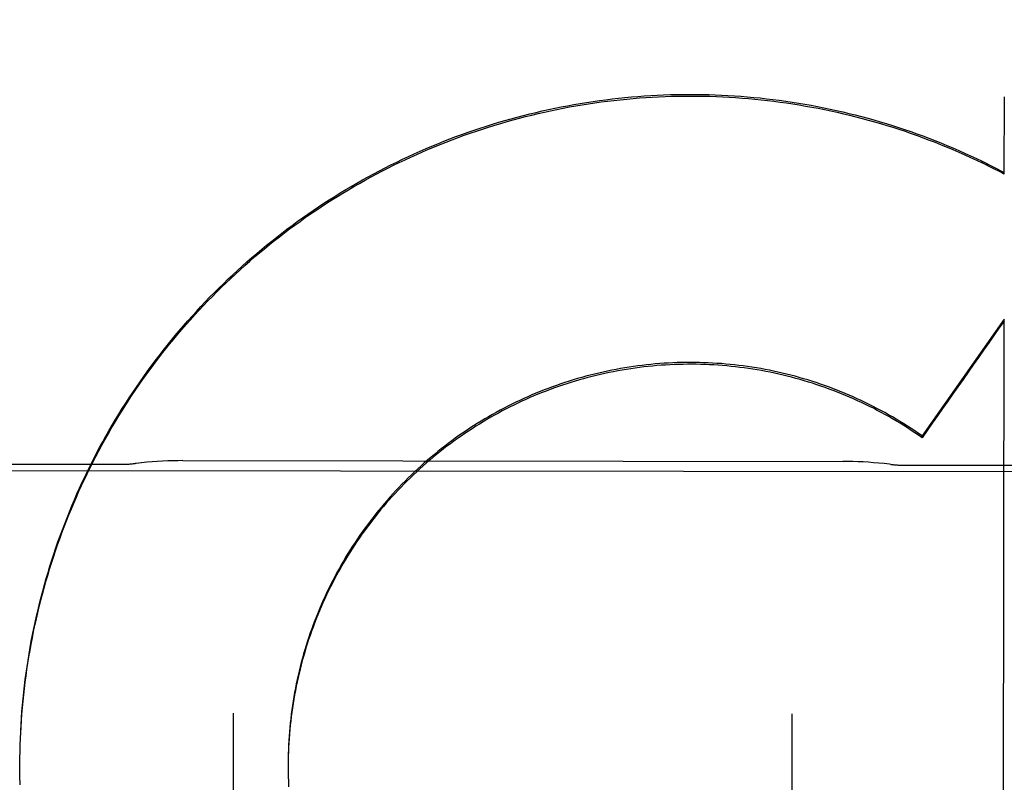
# Model space of a CAD drawing. Header units: inches. Extents: x 0 to 227, y 0 to 147.
# Tile 9 of 41: x 93.321 to 93.541, y 17.944 to 18.115. Entities that reach past the tile are written whole.
import ezdxf

# ---------------------------------------------------------------- set-up
doc = ezdxf.new("R2010")
doc.units = ezdxf.units.IN
doc.header["$LTSCALE"] = 12.4666666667
doc.header["$MEASUREMENT"] = 0
doc.linetypes.add('HIDDEN', pattern=[0.2, 0.1, -0.1])
doc.layers.get('0').update_dxf_attribs({"linetype": 'CONTINUOUS'})
for name, color, linetype in [('02___PRT_ALL_AXES', 7, 'CONTINUOUS'), ('DEFAULT_2', 8, 'HIDDEN'), ('DIMENSIONS', 7, 'CONTINUOUS')]:
    doc.layers.add(name, color=color, linetype=linetype)
doc.styles.get("Standard").update_dxf_attribs({"font": 'txt', "width": 0.8})
doc.dimstyles.new('DIMSTYLE_2', dxfattribs={"dimtxt": 1.1333333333, "dimasz": 1.3333333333, "dimexe": 0.09, "dimexo": 0.07, "dimgap": 0.0425, "dimtad": 0, "dimtih": 1, "dimtoh": 1, "dimzin": 4, "dimdsep": 46, "dimtxsty": 'Standard', "dimblk": '_FILLED', "dimblk1": '_FILLED', "dimblk2": '_FILLED', "dimcen": 0.09, "dimadec": 0, "dimazin": 0, "dimtfac": 1, "dimtofl": 0, "dimtmove": 0, "dimatfit": 3, "dimldrblk": '_FILLED', "dimfxl": 0, "dimtolj": 1, "dimtzin": 4, "dimarcsym": 0})

# ---------------------------------------------------------------- blocks, each defined once
blk = doc.blocks.new('_FILLED')
at = {"color": 0, "linetype": 'ByBlock'}
blk.add_solid([(0, 0), (-1, 0.2), (-1, -0.2)], dxfattribs=at)
blk = doc.blocks.new('*D16')
at = {"layer": 'DIMENSIONS', "color": 2, "linetype": 'Continuous'}
for p, q in [((81.7546946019, 18.1962787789), (81.7546946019, 20.8629454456)), ((81.7546946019, 17.0712787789), (81.7546946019, 14.0270132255)), ((81.7546946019, 14.0270132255), (82.8546946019, 14.0270132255))]:
    blk.add_line(p, q, dxfattribs=at)
at = {"layer": 'DIMENSIONS', "color": 2, "linetype": 'Continuous', "xscale": 1.3333333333, "yscale": 1.3333333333, "zscale": 1.3333333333}
for p, rotation in [((81.7546946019, 18.1962787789), 270), ((81.7546946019, 17.0712787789), 90)]:
    blk.add_blockref('_FILLED', p, dxfattribs=dict(at, rotation=rotation))
at = {"layer": 'DIMENSIONS', "color": 2, "linetype": 'Continuous', "insert": (83.4213612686, 14.5936798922), "char_height": 1.1333333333, "width": 3.6266666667, "attachment_point": 1, "line_spacing_factor": 0.9}
blk.add_mtext('1.13', dxfattribs=at)

msp = doc.modelspace()

# ---------------------------------------------------------------- linework, layer by layer
at = {"layer": '02___PRT_ALL_AXES', "color": 8, "linetype": 'HIDDEN'}
for p, q in [((93.2686938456, 18.0153608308), (93.3436937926, 18.0152716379)), ((93.3573317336, 18.0160759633), (93.50505767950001, 18.0159002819)), ((93.02494233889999, 18.0142388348), (93.83744176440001, 18.0132725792)), ((93.5186936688, 18.0150635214), (93.59369361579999, 18.0149743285))]:
    msp.add_line(p, q, dxfattribs=at)
at = {"layer": 'DEFAULT_2', "color": 8, "linetype": 'HIDDEN'}
for p, q in [((93.54113590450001, 18.0802081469), (93.54115643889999, 18.0975049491)), ((93.53619381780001, 18.0827123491), (93.5361942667, 18.0830898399)), ((93.5361942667, 18.0830898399), (93.54113635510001, 18.0805870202)), ((93.5410970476, 18.0477189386), (93.52274955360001, 18.0216157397)), ((93.54079899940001, 17.7973325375), (93.5410970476, 18.0477189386)), ((93.52274905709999, 18.0211982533), (93.52274955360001, 18.0216157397)), ((93.3686275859, 17.9595853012), (93.3679710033, 17.4074818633)), ((93.4936274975, 17.9594366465), (93.4929709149, 17.4073332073)), ((93.32096934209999, 17.9521798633), (93.3210243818, 17.9541824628)), ((93.3209089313, 17.949305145), (93.3209345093, 17.9513002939)), ((93.32093225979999, 17.9507426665), (93.3209725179, 17.9527415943)), ((93.3208992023, 17.947764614), (93.3209103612, 17.9498586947)), ((93.3208992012, 17.9477645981), (93.320900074, 17.94841693)), ((93.32090354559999, 17.9464294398), (93.3208997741, 17.9482463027)), ((93.32092149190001, 17.944991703), (93.3209036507, 17.9469751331)), ((93.3809036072, 17.9484971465), (93.38090264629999, 17.9481747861)), ((93.38090264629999, 17.9481747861), (93.38090359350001, 17.9470514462)), ((93.3809043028, 17.9475114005), (93.38091477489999, 17.9460688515)), ((93.3209531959, 17.9435541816), (93.32092108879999, 17.9455334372)), ((93.3809157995, 17.9465257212), (93.3809366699, 17.9450863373)), ((93.3809380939, 17.9455402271), (93.38096927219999, 17.9441041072))]:
    msp.add_line(p, q, dxfattribs=at)
for points in [[(93.3210201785, 17.9536167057), (93.32109009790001, 17.9556227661), (93.3211696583, 17.9570623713), (93.3212630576, 17.9585011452), (93.3213702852, 17.959938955), (93.3214913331, 17.9613756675), (93.3216261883, 17.9628111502), (93.3217748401, 17.9642452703), (93.32193727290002, 17.9656778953), (93.32211347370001, 17.9671088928), (93.3223034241, 17.9685381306), (93.32250710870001, 17.9699654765), (93.3227245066, 17.9713907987), (93.3229555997, 17.9728139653), (93.32320036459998, 17.9742348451), (93.3234587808, 17.9756533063), (93.32373082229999, 17.9770692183), (93.324016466, 17.9784824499), (93.3243156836, 17.9798928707), (93.3246284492, 17.9813003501), (93.3249547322, 17.9827047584), (93.3252945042, 17.9841059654), (93.3256477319, 17.985503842), (93.32601438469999, 17.9868982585), (93.3263944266, 17.9882890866), (93.3267878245, 17.9896761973), (93.32719454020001, 17.9910594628), (93.3276145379, 17.9924387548), (93.32804777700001, 17.9938139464), (93.3284942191, 17.9951849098), (93.32895382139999, 17.996551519), (93.3294265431, 17.9979136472), (93.32991233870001, 17.9992711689), (93.330411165, 18.0006239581), (93.33092297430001, 18.0019718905), (93.3314477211, 18.0033148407), (93.3319853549, 18.0046526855), (93.33253582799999, 18.0059853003), (93.3330990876, 18.0073125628), (93.3336750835, 18.0086343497), (93.3342637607, 18.0099505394), (93.3348650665, 18.0112610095), (93.33547894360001, 18.0125656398), (93.3361053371, 18.0138643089), (93.3367441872, 18.0151568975), (93.33739543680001, 18.0164432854), (93.33805902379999, 18.0177233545), (93.3387348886, 18.0189969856), (93.3394229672, 18.020264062), (93.34012319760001, 18.0215244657), (93.3408355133, 18.022778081), (93.3415598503, 18.0240247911), (93.3422961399, 18.0252644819), (93.3430443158, 18.0264970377), (93.34380430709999, 18.0277223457), (93.3445760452, 18.0289402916), (93.34535945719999, 18.0301507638), (93.3461544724, 18.0313536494), (93.3469610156, 18.0325488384), (93.3477790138, 18.0337362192), (93.34860839, 18.0349156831), (93.349449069, 18.0360871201), (93.35030097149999, 18.0372504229), (93.3511640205, 18.038405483), (93.3520381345, 18.0395521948), (93.35292323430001, 18.040690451), (93.3538192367, 18.0418201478), (93.35472606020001, 18.0429411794), (93.35564361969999, 18.0440534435), (93.3565718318, 18.0451568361), (93.3575106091, 18.0462512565), (93.3584598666, 18.0473366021), (93.3594195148, 18.0484127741), (93.3603894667, 18.0494796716), (93.3613696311, 18.0505371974), (93.3623599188, 18.0515852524), (93.36336023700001, 18.0526237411), (93.3643704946, 18.0536525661), (93.3653905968, 18.0546716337), (93.36642045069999, 18.0556808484), (93.3674599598, 18.0566801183), (93.3685090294, 18.0576693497), (93.36956756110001, 18.0586484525), (93.3706354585, 18.0596173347), (93.3717126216, 18.0605759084), (93.37279895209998, 18.0615240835), (93.3738943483, 18.0624617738), (93.3749987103, 18.0633888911), (93.37611193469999, 18.0643053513), (93.3772339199, 18.0652110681), (93.378364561, 18.0661059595), (93.3795037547, 18.0669899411), (93.3806513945, 18.0678629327), (93.38180737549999, 18.0687248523), (93.3829715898, 18.0695756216), (93.3841439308, 18.0704151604), (93.3853242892, 18.0712433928), (93.3865125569, 18.0720602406), (93.3877086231, 18.07286563), (93.38891237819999, 18.0736594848), (93.3901237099, 18.0744417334), (93.3913425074, 18.0752123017), (93.39256865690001, 18.0759711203), (93.3938020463, 18.0767181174), (93.39504256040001, 18.0774532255), (93.3962900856, 18.0781763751), (93.3975445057, 18.078887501), (93.3988057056, 18.0795865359), (93.400073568, 18.0802734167), (93.40134797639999, 18.0809480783), (93.4026288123, 18.0816104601), (93.4039159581, 18.0822604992), (93.4052092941, 18.0828981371), (93.4065087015, 18.0835233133), (93.40781405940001, 18.0841359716), (93.4091252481, 18.0847360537), (93.41044214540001, 18.085323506), (93.41176463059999, 18.0858982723), (93.41309258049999, 18.0864603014), (93.4144258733, 18.0870095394), (93.415764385, 18.0875459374), (93.41710799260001, 18.0880694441), (93.41845657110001, 18.0885800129), (93.4198099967, 18.0890775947), (93.42116814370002, 18.0895621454), (93.4225308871, 18.0900336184), (93.42389810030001, 18.090491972), (93.4252696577, 18.0909371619), (93.4266454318, 18.0913691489), (93.4280252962, 18.0917878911), (93.4294091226, 18.0921933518), (93.43079678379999, 18.0925854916), (93.432188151, 18.0929642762), (93.43358309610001, 18.0933296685), (93.4349814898, 18.0936816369), (93.4363832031, 18.0940201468), (93.4377881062, 18.0943451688), (93.43919606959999, 18.094656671), (93.4406069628, 18.0949546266), (93.4420206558, 18.0952390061), (93.4434370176, 18.095509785), (93.44485591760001, 18.0957669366), (93.4462772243, 18.0960104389), (93.4477008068, 18.0962402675), (93.4491265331, 18.096456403), (93.4505542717, 18.0966588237), (93.45198389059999, 18.0968475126), (93.4534152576, 18.0970224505), (93.4548482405, 18.0971836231), (93.45628270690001, 18.0973310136), (93.457718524, 18.0974646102), (93.4591555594, 18.0975843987), (93.4605936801, 18.0976903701), (93.4620327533, 18.0977825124), (93.4634726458, 18.0978608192), (93.4649132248, 18.0979252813), (93.46635435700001, 18.0979758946), (93.46779590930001, 18.0980126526), (93.4692377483, 18.0980355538), (93.470679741, 18.0980445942), (93.4721217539, 18.0980397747), (93.47356365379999, 18.098021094), (93.4750053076, 18.0979885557), (93.4764465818, 18.0979421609), (93.4778873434, 18.0978819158), (93.47932745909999, 18.097807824), (93.480766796, 18.0977198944), (93.4822052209, 18.097618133), (93.4836426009, 18.0975025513), (93.4850788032, 18.097373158), (93.4865136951, 18.097229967), (93.48794714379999, 18.0970729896), (93.48937901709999, 18.0969022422), (93.4908091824, 18.0967177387), (93.49223750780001, 18.096519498), (93.493663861, 18.0963075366), (93.4950881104, 18.0960818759), (93.4965101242, 18.095842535), (93.4979297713, 18.0955895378), (93.49934692, 18.0953229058), (93.5007614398, 18.0950426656), (93.5021731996, 18.0947488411), (93.50358206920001, 18.0944414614), (93.5049879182, 18.094120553), (93.5063906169, 18.0937861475), (93.5077900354, 18.0934382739), (93.50918604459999, 18.0930769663), (93.51057851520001, 18.092702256), (93.511967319, 18.0923141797), (93.513352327, 18.0919127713), (93.5147334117, 18.0914980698), (93.5161104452, 18.0910701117), (93.51748330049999, 18.0906289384), (93.51885185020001, 18.0901745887), (93.52021596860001, 18.0897071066), (93.52157552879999, 18.0892265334), (93.5229304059, 18.0887329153), (93.524280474, 18.0882262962), (93.525625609, 18.0877067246), (93.5269656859, 18.0871742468)], [(93.32108475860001, 17.9550529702), (93.3211630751, 17.9564884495), (93.32125512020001, 17.9579230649), (93.32136088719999, 17.9593567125), (93.3214803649, 17.9607892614), (93.32161354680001, 17.9622206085), (93.3217604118, 17.9636505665), (93.3219209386, 17.9650789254), (93.3220951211, 17.9665056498), (93.32228295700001, 17.9679307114), (93.322484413, 17.9693538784), (93.32269945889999, 17.9707749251), (93.3229280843, 17.9721938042), (93.3231702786, 17.9736104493), (93.32342601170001, 17.9750246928), (93.32369526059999, 17.9764363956), (93.32397799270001, 17.9778454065), (93.3242741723, 17.9792515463), (93.3245837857, 17.98065476), (93.3249068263, 17.9820550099), (93.32524323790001, 17.9834520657), (93.32559296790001, 17.9848457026), (93.325955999, 17.9862358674), (93.3263323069, 17.987622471), (93.3267218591, 17.989005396), (93.32712463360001, 17.9903845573), (93.3275405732, 17.9917597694), (93.3279696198, 17.9931308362), (93.32841175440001, 17.9944977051), (93.3288669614, 17.9958603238), (93.3293351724, 17.9972184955), (93.3298163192, 17.9985720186), (93.3303103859, 17.999920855), (93.330817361, 18.0012649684), (93.33133716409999, 18.0026041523), (93.3318697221, 18.0039382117), (93.3324150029, 18.0052670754), (93.3329729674, 18.0065906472), (93.3335435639, 18.0079088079), (93.3341267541, 18.0092214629), (93.33472245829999, 18.0105284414), (93.3353305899, 18.0118295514), (93.3359511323, 18.0131247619), (93.336584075, 18.0144140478), (93.3372293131, 18.0156972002), (93.33788674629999, 18.0169740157), (93.33855635, 18.0182444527), (93.3392380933, 18.0195084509), (93.3399318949, 18.0207658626), (93.34063769, 18.0220165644), (93.3413553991, 18.0232604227), (93.342084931, 18.024497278), (93.34282625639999, 18.025727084), (93.3435793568, 18.0269498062), (93.34434410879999, 18.0281652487), (93.3451203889, 18.0293732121), (93.34590817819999, 18.0305736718), (93.3467074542, 18.0317665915), (93.347518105, 18.0329518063), (93.34834003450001, 18.0341291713), (93.3491731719, 18.0352985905), (93.35001743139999, 18.0364599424), (93.3508727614, 18.0376131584), (93.3517391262, 18.0387581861), (93.3526163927, 18.0398948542), (93.3535044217, 18.0410229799), (93.35440319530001, 18.042142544), (93.3553126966, 18.0432535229), (93.3562327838, 18.044355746), (93.35716332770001, 18.0454490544), (93.3581042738, 18.0465333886), (93.3590555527, 18.0476086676), (93.36001707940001, 18.0486747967), (93.36098878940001, 18.0497317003), (93.3619705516, 18.0507792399), (93.3629622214, 18.0518172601), (93.3639637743, 18.0528457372), (93.3649751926, 18.0538646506), (93.3659963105, 18.0548738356), (93.367026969, 18.0558731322), (93.3680671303, 18.056862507), (93.3691167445, 18.0578419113), (93.3701756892, 18.0588112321), (93.3712438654, 18.0597703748), (93.37232115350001, 18.0607192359), (93.3734074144, 18.0616576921), (93.37450260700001, 18.0625857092), (93.37560670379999, 18.0635032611), (93.37671952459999, 18.0644102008), (93.3778408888, 18.0653063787), (93.3789707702, 18.0661917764), (93.3801091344, 18.0670663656), (93.3812558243, 18.0679300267), (93.3824107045, 18.068782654), (93.38357367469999, 18.0696241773), (93.3847446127, 18.0704545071), (93.38592344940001, 18.0712735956), (93.3871101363, 18.072081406), (93.3883044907, 18.0728778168), (93.3895063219, 18.073662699), (93.3907156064, 18.0744360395), (93.3919323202, 18.0751978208), (93.3931562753, 18.075947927), (93.39438730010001, 18.0766862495), (93.39562532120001, 18.0774127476), (93.3968702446, 18.0781273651), (93.3981219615, 18.0788300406), (93.3993803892, 18.0795207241), (93.4006453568, 18.0801993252), (93.4019166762, 18.0808657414), (93.40319431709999, 18.0815199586), (93.4044782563, 18.0821619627), (93.40576828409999, 18.0827916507), (93.40706419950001, 18.0834089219), (93.40836595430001, 18.0840137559), (93.4096734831, 18.0846061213), (93.41098663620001, 18.085185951), (93.41230529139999, 18.0857531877), (93.4136292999, 18.0863077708), (93.4149584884, 18.0868496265), (93.4162928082, 18.0873787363), (93.4176322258, 18.0878950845), (93.41897652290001, 18.088398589), (93.4203254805, 18.0888891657), (93.42167906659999, 18.0893668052), (93.4230372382, 18.0898314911), (93.42439980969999, 18.0902831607), (93.42576662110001, 18.0907217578), (93.42713755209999, 18.091147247), (93.4285124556, 18.0915595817), (93.4298912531, 18.0919587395), (93.4312738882, 18.0923447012), (93.43266014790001, 18.09271741), (93.4340498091, 18.0930768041), (93.4354428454, 18.0934228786), (93.4368392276, 18.0937556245), (93.4382387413, 18.0940749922), (93.439641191, 18.0943809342), (93.4410464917, 18.0946734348), (93.44245453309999, 18.09495247), (93.44386519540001, 18.0952180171), (93.4452783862, 18.0954700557), (93.4466939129, 18.0957085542), (93.448111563, 18.0959334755), (93.44953130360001, 18.0961448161), (93.4509531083, 18.0963425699), (93.452376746, 18.0965267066), (93.45380199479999, 18.0966971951), (93.4552288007, 18.0968540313), (93.45665708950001, 18.0969972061), (93.4580867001, 18.0971267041), (93.4595175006, 18.0972425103), (93.4609493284, 18.0973446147), (93.4623819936, 18.0974330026), (93.46381544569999, 18.0975076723), (93.46524964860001, 18.0975686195), (93.46668436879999, 18.0976158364), (93.46811937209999, 18.0976493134), (93.4695546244, 18.0976690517), (93.47099007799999, 18.0976750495), (93.4724255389, 18.0976673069), (93.4738608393, 18.0976458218), (93.4752958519, 18.0976105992), (93.47673041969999, 18.0975616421), (93.4781644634, 18.0974989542), (93.47959792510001, 18.0974225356), (93.4810305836, 18.0973324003), (93.48246220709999, 18.0972285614), (93.483892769, 18.0971110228), (93.4853222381, 18.0969797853), (93.4867503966, 18.0968348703), (93.4881770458, 18.0966762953), (93.4896020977, 18.0965040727), (93.4910254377, 18.0963182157), (93.4924469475, 18.0961187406), (93.4938665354, 18.0959056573), (93.49528400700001, 18.0956789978), (93.4966991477, 18.0954387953), (93.49811192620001, 18.0951850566), (93.49952231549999, 18.0949177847), (93.50093008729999, 18.0946370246), (93.50233502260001, 18.0943428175), (93.5037370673, 18.0940351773), (93.50513614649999, 18.0937141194), (93.50653210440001, 18.0933796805), (93.50792481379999, 18.093031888), (93.5093141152, 18.0926707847), (93.5106998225, 18.0922964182), (93.51208188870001, 18.0919088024), (93.513460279, 18.0915079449), (93.51483476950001, 18.0910939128), (93.51620513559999, 18.0906667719), (93.51757134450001, 18.0902265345), (93.5189333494, 18.0897732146), (93.520290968, 18.0893068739), (93.52164404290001, 18.0888275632), (93.52299245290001, 18.0883353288), (93.5243360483, 18.0878302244), (93.52567475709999, 18.0873122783), (93.527008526, 18.0867815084)], [(93.5269656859, 18.0871742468), (93.52830058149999, 18.0866289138), (93.52963017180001, 18.0860707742), (93.5309543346, 18.0854998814), (93.5322729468, 18.0849162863), (93.53358588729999, 18.0843200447), (93.53489297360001, 18.0837112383), (93.5361942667, 18.0830898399)], [(93.527008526, 18.0867815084), (93.5283371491, 18.0862379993), (93.5296604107, 18.0856818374), (93.5309782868, 18.085113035), (93.5322907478, 18.0845316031), (93.53359759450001, 18.0839376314), (93.5348985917, 18.083331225), (93.53619381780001, 18.0827123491)], [(93.52274955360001, 18.0216157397), (93.52194057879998, 18.0221792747), (93.5211255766, 18.0227338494), (93.52030449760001, 18.0232794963), (93.5194774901, 18.0238161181), (93.5186446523, 18.0243436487), (93.51780608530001, 18.0248620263), (93.5169618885, 18.0253711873), (93.5161121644, 18.025871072), (93.5152570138, 18.0263616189), (93.51439654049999, 18.0268427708), (93.51353084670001, 18.0273144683), (93.5126600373, 18.0277766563), (93.5117842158, 18.0282292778), (93.5109034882, 18.0286722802), (93.5100179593, 18.0291056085), (93.50912773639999, 18.0295292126), (93.5082329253, 18.0299430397), (93.5073336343, 18.0303470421), (93.5064299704, 18.0307411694), (93.5055220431, 18.0311253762), (93.5046099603, 18.0314996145), (93.5036938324, 18.0318638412), (93.5027737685, 18.0322180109), (93.50184987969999, 18.0325620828), (93.50092227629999, 18.0328960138), (93.49999107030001, 18.0332197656), (93.49905637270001, 18.0335332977), (93.49811829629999, 18.0338365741), (93.4971769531, 18.0341295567), (93.4962324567, 18.0344122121), (93.4952849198, 18.0346845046), (93.4943344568, 18.0349464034), (93.4933811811, 18.035197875), (93.49242520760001, 18.0354388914), (93.49146665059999, 18.0356694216), (93.4905056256, 18.0358894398), (93.4895422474, 18.0360989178), (93.4885766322, 18.0362978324), (93.48760889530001, 18.0364861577), (93.4866391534, 18.036663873), (93.48566752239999, 18.0368309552), (93.4846941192, 18.0369873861), (93.4837190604, 18.0371331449), (93.4827424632, 18.0372682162), (93.48176444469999, 18.0373925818), (93.48078512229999, 18.0375062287), (93.47980461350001, 18.0376091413), (93.47882303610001, 18.0377013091), (93.4778405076, 18.0377827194), (93.47685714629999, 18.037853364), (93.4758730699, 18.0379132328), (93.4748883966, 18.0379623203), (93.4739032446, 18.0380006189), (93.47291773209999, 18.0380281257), (93.4719319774, 18.0380448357), (93.47094609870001, 18.0380507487), (93.4699602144, 18.038045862), (93.4689744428, 18.0380301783), (93.46798890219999, 18.0380036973), (93.4670037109, 18.0379664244), (93.46601898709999, 18.0379183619), (93.46503484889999, 18.0378595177), (93.4640514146, 18.0377898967), (93.46306880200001, 18.0377095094), (93.4620871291, 18.0376183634), (93.46110651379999, 18.0375164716), (93.46012707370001, 18.0374038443), (93.45914892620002, 18.0372804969), (93.4581721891, 18.0371464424), (93.4571969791, 18.0370016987), (93.4562234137, 18.0368462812), (93.4552516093, 18.0366802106), (93.4542816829, 18.0365035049), (93.45331375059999, 18.0363161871), (93.4523479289, 18.0361182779), (93.4513843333, 18.0359098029), (93.45042307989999, 18.0356907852), (93.4494642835, 18.035461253), (93.44850805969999, 18.035221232), (93.4475545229, 18.0349707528), (93.4466037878, 18.0347098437), (93.4456559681, 18.0344385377), (93.44471117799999, 18.0341568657), (93.44376953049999, 18.0338648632), (93.44283113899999, 18.0335625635), (93.44189611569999, 18.0332500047), (93.44096457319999, 18.0329272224), (93.44003662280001, 18.0325942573), (93.43911237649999, 18.0322511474), (93.43819194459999, 18.0318979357), (93.43727543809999, 18.0315346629), (93.4363629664, 18.0311613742), (93.4354546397, 18.0307781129), (93.4345505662, 18.0303849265), (93.4336508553, 18.0299818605), (93.4327556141, 18.0295689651), (93.4318649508, 18.029146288), (93.4309789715, 18.0287138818), (93.4300977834, 18.0282717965), (93.4292214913, 18.027820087), (93.4283502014, 18.0273588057), (93.42748401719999, 18.0268880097), (93.4266230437, 18.0264077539), (93.4257673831, 18.0259180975), (93.4249171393, 18.0254190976), (93.42407241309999, 18.0249108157), (93.42323330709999, 18.0243933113), (93.4223999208, 18.023866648), (93.4215723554, 18.0233308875), (93.42075070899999, 18.0227860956), (93.4199350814, 18.0222323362), (93.41912556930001, 18.0216696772), (93.41832227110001, 18.0210981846), (93.41752528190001, 18.0205179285), (93.41673469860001, 18.0199289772), (93.4159506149, 18.0193314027), (93.415173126, 18.0187252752), (93.4144023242, 18.018110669), (93.413638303, 18.0174876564), (93.41288115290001, 18.0168563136), (93.41213096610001, 18.0162167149), (93.41138783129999, 18.0155689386), (93.410651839, 18.0149130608), (93.4099230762, 18.0142491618), (93.4092016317, 18.0135773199), (93.4084875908, 18.0128976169), (93.40778104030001, 18.0122101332), (93.40708206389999, 18.0115149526), (93.4063907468, 18.0108121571), (93.4057071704, 18.0101018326), (93.4050314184, 18.0093840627), (93.4043635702, 18.0086589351), (93.4037037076, 18.0079265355), (93.4030519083, 18.0071869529), (93.4024082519, 18.006440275), (93.4017728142, 18.0056865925), (93.40114567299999, 18.0049259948), (93.40052690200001, 18.0041585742), (93.39991657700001, 18.0033844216), (93.3993147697, 18.0026036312), (93.39872155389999, 18.0018162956), (93.3981369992, 18.0010225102), (93.39756117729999, 18.0002223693), (93.3969941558, 17.99941597), (93.3964360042, 17.998603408), (93.395886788, 17.9977847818), (93.3953465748, 17.9969601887), (93.39481542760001, 17.9961297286), (93.39429341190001, 17.9952935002), (93.39378058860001, 17.9944516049), (93.3932770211, 17.9936041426), (93.39278276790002, 17.9927512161), (93.3922978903, 17.9918929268), (93.39182244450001, 17.9910293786), (93.39135648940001, 17.9901606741), (93.3909000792, 17.9892869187), (93.39045327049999, 17.9884082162), (93.390016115, 17.987524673), (93.38958866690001, 17.9866363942), (93.3891709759, 17.9857434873), (93.3887630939, 17.9848460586), (93.38836506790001, 17.9839442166), (93.3879769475, 17.9830380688), (93.3875987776, 17.9821277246), (93.3872306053, 17.9812132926), (93.386872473, 17.9802948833), (93.38652442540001, 17.9793726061), (93.3861865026, 17.9784465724), (93.3858587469, 17.9775168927), (93.3855411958, 17.9765836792), (93.3852338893, 17.9756470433), (93.3849368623, 17.9747070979), (93.3846501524, 17.9737639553), (93.3843737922, 17.9728177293), (93.3841078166, 17.9718685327), (93.3838522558, 17.9709164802), (93.38360714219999, 17.9699616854), (93.3833725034, 17.9690042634), (93.3831483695, 17.9680443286), (93.3829347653, 17.9670819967), (93.38273171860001, 17.9661173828), (93.3825392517, 17.9651506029), (93.38235738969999, 17.9641817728), (93.3821861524, 17.9632110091), (93.3820255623, 17.9622384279), (93.3818756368, 17.9612641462), (93.3817363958, 17.9602882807), (93.3816078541, 17.9593109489), (93.38149002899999, 17.9583322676), (93.38138293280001, 17.9573523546), (93.3812865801, 17.9563713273), (93.3812009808, 17.9553893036), (93.3811261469, 17.9544064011), (93.3810620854, 17.9534227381), (93.38100880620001, 17.9524384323), (93.38096631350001, 17.9514536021), (93.3809346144, 17.9504683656), (93.3809137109, 17.9494828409), (93.38090207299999, 17.9476931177)], [(93.52274905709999, 18.0211982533), (93.52194438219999, 18.0217592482), (93.5211337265, 18.0223113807), (93.5203170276, 18.0228546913), (93.5194944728, 18.023389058), (93.5186662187, 18.0239143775), (93.5178322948, 18.0244306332), (93.51699272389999, 18.024937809), (93.5161476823, 18.0254358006), (93.51529734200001, 18.0259245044), (93.5144417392, 18.0264039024), (93.51358092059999, 18.0268739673), (93.51271502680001, 18.0273346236), (93.5118441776, 18.0277858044), (93.5109684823, 18.0282274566), (93.51008806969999, 18.0286595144), (93.5092030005, 18.0290819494), (93.5083133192, 18.0294947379), (93.5074192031, 18.0298978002), (93.5065208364, 18.0302910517), (93.50561824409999, 18.0306744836), (93.5047114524, 18.031048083), (93.50380064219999, 18.0314117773), (93.5028859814, 18.0317654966), (93.50196753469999, 18.032109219), (93.501045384, 18.0324429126), (93.5001196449, 18.032766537), (93.4991904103, 18.0330800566), (93.4982578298, 18.0333834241), (93.497322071, 18.0336765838), (93.4963831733, 18.033959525), (93.4954411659, 18.0342322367), (93.49449624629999, 18.034494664), (93.49354861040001, 18.0347467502), (93.4925982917, 18.0349884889), (93.4916453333, 18.0352198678), (93.4906899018, 18.0354408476), (93.48973214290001, 18.0356513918), (93.488772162, 18.0358514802), (93.48781008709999, 18.0360410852), (93.4868459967, 18.0362201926), (93.4858799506, 18.0363887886), (93.4849121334, 18.0365468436), (93.4839427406, 18.0366943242), (93.4829717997, 18.0368312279), (93.4819993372, 18.0369575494), (93.481025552, 18.0370732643), (93.4800506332, 18.0371783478), (93.47907463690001, 18.0372727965), (93.4780976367, 18.037356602), (93.4771197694, 18.0374297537), (93.4761411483, 18.0374922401), (93.4751619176, 18.037544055), (93.47418224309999, 18.0375851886), (93.4732021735, 18.0376156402), (93.4722217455, 18.0376354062), (93.47124116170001, 18.0376444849), (93.4702606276, 18.0376428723), (93.46928017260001, 18.0376305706), (93.4682998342, 18.0376075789), (93.46731979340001, 18.0375739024), (93.46634021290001, 18.0375295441), (93.46536118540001, 18.037474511), (93.4643828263, 18.0374088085), (93.4634052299, 18.037332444), (93.46242847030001, 18.0372454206), (93.4614527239, 18.0371477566), (93.460478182, 18.0370394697), (93.45950487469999, 18.0369205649), (93.45853282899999, 18.0367910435), (93.45756224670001, 18.036650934), (93.4565933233, 18.0365002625), (93.45562610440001, 18.0363390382), (93.4546606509, 18.0361672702), (93.45369711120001, 18.0359849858), (93.45273561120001, 18.0357922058), (93.4517762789, 18.0355889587), (93.45081926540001, 18.0353752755), (93.44986462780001, 18.0351511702), (93.44891240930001, 18.0349166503), (93.4479628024, 18.0346717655), (93.44701600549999, 18.0344165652), (93.44607204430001, 18.034151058), (93.44513094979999, 18.0338752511), (93.44419290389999, 18.0335891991), (93.4432580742, 18.0332929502), (93.44232653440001, 18.0329865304), (93.44139837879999, 18.0326699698), (93.44047371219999, 18.032343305), (93.4395526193, 18.0320065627), (93.43863525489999, 18.0316598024), (93.4377217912, 18.0313030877), (93.436812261, 18.030936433), (93.4359066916, 18.0305598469), (93.43500527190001, 18.0301734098), (93.4341081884, 18.0297771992), (93.4332154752, 18.0293712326), (93.4323271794, 18.0289555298), (93.4314434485, 18.0285301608), (93.4305644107, 18.0280951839), (93.42969017, 18.0276506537), (93.4288208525, 18.027196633), (93.4279565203, 18.0267331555), (93.42709722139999, 18.0262602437), (93.4262431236, 18.0257779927), (93.4253944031, 18.0252864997), (93.4245510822, 18.0247857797), (93.423713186, 18.0242758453), (93.4228808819, 18.0237567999), (93.42205432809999, 18.023228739), (93.4212335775, 18.0226916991), (93.4204187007, 18.0221457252), (93.41960980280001, 18.0215908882), (93.41880697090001, 18.0210272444), (93.4180103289, 18.0204548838), (93.4172200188, 18.0198739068), (93.4164360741, 18.0192843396), (93.4156585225, 18.0186861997), (93.4148875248, 18.0180796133), (93.4141232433, 18.0174647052), (93.41336570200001, 18.0168414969), (93.41261493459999, 18.0162100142), (93.41187107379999, 18.0155703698), (93.4111342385, 18.0149226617), (93.4104045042, 18.0142669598), (93.4096819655, 18.0136033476), (93.4089666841, 18.0129318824), (93.4082587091, 18.0122526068), (93.4075581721, 18.0115656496), (93.4068652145, 18.0108711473), (93.40617985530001, 18.0101691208), (93.4055021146, 18.0094595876), (93.4048321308, 18.0087426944), (93.4041700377, 18.0080185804), (93.40351586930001, 18.0072872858), (93.4028696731, 18.0065488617), (93.40223154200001, 18.0058034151), (93.4016015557, 18.0050510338), (93.40097980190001, 18.0042918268), (93.4003663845, 18.0035259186), (93.39976133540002, 18.0027533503), (93.3991646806, 18.0019741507), (93.39857654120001, 18.0011884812), (93.39799704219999, 18.0003965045), (93.39742619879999, 17.9995982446), (93.3968640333, 17.9987937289), (93.3963106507, 17.9979831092), (93.3957661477, 17.9971665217), (93.3952305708, 17.9963440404), (93.39470398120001, 17.9955157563), (93.39418643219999, 17.9946817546), (93.3936779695, 17.9938421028), (93.39317867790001, 17.992996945), (93.392688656, 17.9921464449), (93.3922079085, 17.9912906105), (93.3917364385, 17.9904294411), (93.3912743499, 17.9895631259), (93.3908217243, 17.9886918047), (93.39037863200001, 17.987815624), (93.3899451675, 17.986934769), (93.3895213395, 17.9860492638), (93.3891071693, 17.9851591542), (93.38870271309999, 17.9842645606), (93.3883080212, 17.9833655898), (93.38792313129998, 17.9824623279), (93.3875480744, 17.981554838), (93.3871829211, 17.9806432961), (93.3868277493, 17.9797278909), (93.3864825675, 17.9788086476), (93.3861473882, 17.977885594), (93.3858222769, 17.9769589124), (93.385507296, 17.9760287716), (93.38520246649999, 17.9750952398), (93.38490781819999, 17.9741584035), (93.3846233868, 17.973218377), (93.3843492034, 17.9722752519), (93.3840853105, 17.9713291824), (93.383831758, 17.9703803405), (93.38358855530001, 17.9694287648), (93.3833557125, 17.9684744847), (93.38313327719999, 17.9675177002), (93.382921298, 17.9665586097), (93.382719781, 17.965597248), (93.3825287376, 17.9646336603), (93.3823482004, 17.9636680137), (93.3821782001, 17.9627004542), (93.3820187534, 17.9617310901), (93.3818698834, 17.9607600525), (93.38173160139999, 17.9597874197), (93.3816039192, 17.9588132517), (93.3814868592, 17.9578377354), (93.38138044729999, 17.9568610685), (93.3812846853, 17.9558832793), (93.3811995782, 17.9549043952), (93.3811251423, 17.9539246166), (93.381061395, 17.952944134), (93.38100833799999, 17.9519630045), (93.3809659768, 17.9509813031), (93.38093431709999, 17.9499991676), (93.3809133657, 17.9490167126)], [(93.35733270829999, 18.0160759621), (93.3562789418, 18.016070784), (93.35512993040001, 18.0160505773), (93.3539739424, 18.0160150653), (93.35281173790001, 18.0159641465), (93.35164388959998, 18.0158977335), (93.35047096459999, 18.0158157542), (93.3492935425, 18.0157181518), (93.3481121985, 18.0156048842), (93.34692751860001, 18.0154759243), (93.3466597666, 18.0154446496)], [(93.5157281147, 18.015243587), (93.5154596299, 18.0152755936), (93.51427535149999, 18.0154073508), (93.5130943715, 18.0155234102), (93.5119172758, 18.0156237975), (93.5107446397, 18.0157085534), (93.5095770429, 18.0157777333), (93.5084150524, 18.0158314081), (93.507259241, 18.0158696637), (93.506110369, 18.0158925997), (93.5050567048, 18.0159002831)], [(93.38097118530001, 17.9445550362), (93.3810125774, 17.9431223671)]]:
    msp.add_lwpolyline(points, dxfattribs=at)
for centre, start, end in [((93.3437235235, 18.0402716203), 269.9318616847, 276.7453060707), ((93.5187233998, 18.0400635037), 263.1184172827, 269.9318616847)]:
    msp.add_arc(centre, 0.025, start, end, dxfattribs=at)
for centre, major_axis, ratio, start_param, end_param in [((93.2040154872, 18.1578711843), (10.5517270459, -5.3440366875), 0.0070229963, 1.542398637, 1.5428672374), ((93.6836497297, 18.1573007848), (3.743819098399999, 5.3274633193), 0.0082036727, -4.685978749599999, -4.6810743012)]:
    msp.add_ellipse(centre, major_axis=major_axis, ratio=ratio, start_param=start_param, end_param=end_param, dxfattribs=at)

# ---------------------------------------------------------------- dimensions: what is measured, and where the dimension line sits
at = {"layer": 'DIMENSIONS', "color": 2, "linetype": 'Continuous'}
dim = msp.add_linear_dim(base=(81.7546946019, 18.1962787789), p1=(96.2691005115, 17.0712787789), p2=(75.1016005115, 18.1962787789), angle=90, dimstyle='DIMSTYLE_2', dxfattribs=at)
dim.commit()
dim.dimension.update_dxf_attribs({"geometry": '*D16', "text_midpoint": (85.2346946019, 14.0270132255), "dimtype": 160})

doc.saveas('drawing.dxf')
